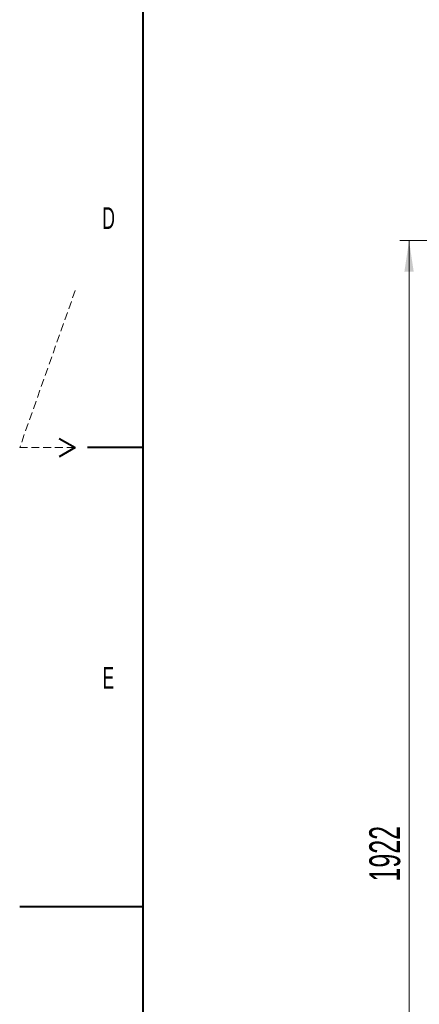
# Model space of a CAD drawing. Header units: millimetres. Extents: x 0 to 8410, y 0 to 5940.
# Tile 37 of 256: x 0 to 647, y 2069 to 3663. Entities that reach past the tile are written whole.
import ezdxf

# ---------------------------------------------------------------- set-up
doc = ezdxf.new("R2010")
doc.units = ezdxf.units.MM
doc.header["$LTSCALE"] = 10
doc.linetypes.add('HIDDEN', pattern=[1.905, 1.27, -0.635])
doc.styles.add('SLDTEXTSTYLE0', font='TXT', dxfattribs={"width": 0.605})
doc.dimstyles.new('SLDDIMSTYLE0', dxfattribs={"dimtxt": 50, "dimasz": 50, "dimexe": 0, "dimexo": 0.0625, "dimgap": 12.5, "dimtad": 1, "dimtoh": 1, "dimdec": 1, "dimrnd": 1e-09, "dimzin": 12, "dimdsep": 46, "dimtxsty": 'SLDTEXTSTYLE0', "dimsah": 1, "dimcen": 0.09, "dimadec": 0, "dimazin": 0, "dimtfac": 1, "dimtofl": 0, "dimtmove": 0, "dimatfit": 3, "dimfxl": 0, "dimfrac": 2, "dimtolj": 1, "dimtzin": 12, "dimarcsym": 0})

# ---------------------------------------------------------------- blocks, each defined once
blk = doc.blocks.new('*D9')
at = {"color": 7, "linetype": 'Continuous', "lineweight": 0}
for p, q in [((1441.2, 3305), (615.5, 3305)), ((630.5, 3305), (630.5, 1383)), ((1102.3, 1383), (615.5, 1383))]:
    blk.add_line(p, q, dxfattribs=at)
for points in [[(630.5, 3305), (623, 3255), (638, 3255)], [(630.5, 1383), (638, 1433), (623, 1433)]]:
    blk.add_solid(points, dxfattribs=at)
at = {"color": 7, "linetype": 'Continuous', "lineweight": 0, "insert": (566.1, 2267.7), "char_height": 50, "attachment_point": 1, "rotation": 90, "style": 'SLDTEXTSTYLE0'}
blk.add_mtext('1922', dxfattribs=at)

msp = doc.modelspace()

# ---------------------------------------------------------------- linework, layer by layer
at = {"color": 7, "linetype": 'Continuous', "lineweight": 40}
for p, q in [((200, 100), (200, 5840)), ((64.019238, 2985), (90, 2970)), ((90, 2970), (64.019238, 2955)), ((200, 2970), (110, 2970)), ((0, 2227.5), (200, 2227.5))]:
    msp.add_line(p, q, dxfattribs=at)
at = {"color": 7, "linetype": 'HIDDEN', "lineweight": 15}
for p, q in [((90, 3224.571429), (0, 2970)), ((0, 2970), (90, 2970))]:
    msp.add_line(p, q, dxfattribs=at)

# ---------------------------------------------------------------- texts
at = {"color": 7, "linetype": 'Continuous', "lineweight": 0, "char_height": 35, "attachment_point": 1, "style": 'SLDTEXTSTYLE0'}
for s, insert in [('D', (133.794193, 3359.004245)), ('E', (134.190508, 2614.996671))]:
    msp.add_mtext(s, dxfattribs=dict(at, insert=insert))

# ---------------------------------------------------------------- dimensions: what is measured, and where the dimension line sits
at = {"color": 7, "linetype": 'Continuous', "lineweight": 0}
dim = msp.add_linear_dim(base=(630.538944, 1383.044765), p1=(1441.190786, 3305.044765), p2=(1102.291642, 1383.044765), angle=90, dimstyle='SLDDIMSTYLE0', dxfattribs=at)
dim.commit()
dim.dimension.update_dxf_attribs({"geometry": '*D9', "text_midpoint": (630.538944, 2344.044765), "dimtype": 160})

doc.saveas('drawing.dxf')
